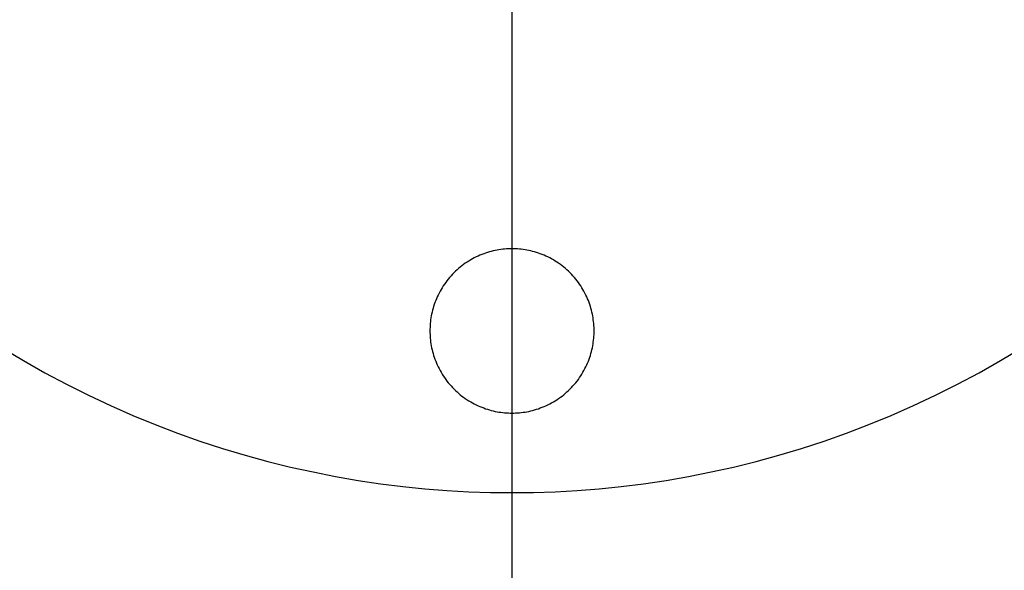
# Model space of a CAD drawing. Header units: millimetres. Extents: x 542 to 1542, y 1213 to 2213.
# Tile 4 of 10: x 978 to 1105, y 1578 to 1649. Entities that reach past the tile are written whole.
import ezdxf

# ---------------------------------------------------------------- set-up
doc = ezdxf.new("R2010")
doc.units = ezdxf.units.MM
doc.layers.add('SISTEMA DE SUJECIÓN', color=7, linetype='Continuous')

msp = doc.modelspace()

# ---------------------------------------------------------------- linework, layer by layer
at = {"layer": 'SISTEMA DE SUJECIÓN'}
for points in [[(1041.9, 1232.6), (1041.9, 2192.6)], [(1041.9, 1619.01), (1041.9, 1702.01)], [(1041.9, 1597.85), (1041.9, 1619.01)], [(976.19, 1606.26), (978.93, 1604.62), (981.69, 1603.05), (984.49, 1601.56), (987.31, 1600.15), (990.15, 1598.81), (993.01, 1597.55), (995.89, 1596.37), (998.78, 1595.27), (1001.68, 1594.24), (1004.59, 1593.29), (1007.5, 1592.42), (1010.42, 1591.63), (1013.33, 1590.9), (1016.25, 1590.26), (1019.15, 1589.68), (1022.05, 1589.18), (1024.94, 1588.75), (1027.81, 1588.39), (1030.67, 1588.1), (1033.51, 1587.88), (1036.33, 1587.72), (1039.12, 1587.63), (1041.9, 1587.6), (1044.67, 1587.63), (1047.47, 1587.72), (1050.29, 1587.88), (1053.13, 1588.1), (1055.99, 1588.39), (1058.86, 1588.75), (1061.75, 1589.18), (1064.64, 1589.68), (1067.55, 1590.26), (1070.46, 1590.9), (1073.38, 1591.63), (1076.29, 1592.42), (1079.21, 1593.29), (1082.12, 1594.24), (1085.02, 1595.27), (1087.91, 1596.37), (1090.79, 1597.55), (1093.65, 1598.81), (1096.49, 1600.15), (1099.31, 1601.56), (1102.1, 1603.05), (1104.87, 1604.62), (1107.6, 1606.26)], [(976.19, 1606.26), (978.93, 1604.62), (981.69, 1603.05), (984.49, 1601.56), (987.31, 1600.15), (990.15, 1598.81), (993.01, 1597.55), (995.89, 1596.37), (998.78, 1595.27), (1001.68, 1594.24), (1004.59, 1593.29), (1007.5, 1592.42), (1010.42, 1591.63), (1013.33, 1590.9), (1016.25, 1590.26), (1019.15, 1589.68), (1022.05, 1589.18), (1024.94, 1588.75), (1027.81, 1588.39), (1030.67, 1588.1), (1033.51, 1587.88), (1036.33, 1587.72), (1039.12, 1587.63), (1041.9, 1587.6), (1044.67, 1587.63), (1047.47, 1587.72), (1050.29, 1587.88), (1053.13, 1588.1), (1055.99, 1588.39), (1058.86, 1588.75), (1061.75, 1589.18), (1064.64, 1589.68), (1067.55, 1590.26), (1070.46, 1590.9), (1073.38, 1591.63), (1076.29, 1592.42), (1079.21, 1593.29), (1082.12, 1594.24), (1085.02, 1595.27), (1087.91, 1596.37), (1090.79, 1597.55), (1093.65, 1598.81), (1096.49, 1600.15), (1099.31, 1601.56), (1102.1, 1603.05), (1104.87, 1604.62), (1107.6, 1606.26)], [(976.19, 1606.26), (978.93, 1604.62), (981.69, 1603.05), (984.49, 1601.56), (987.31, 1600.15), (990.15, 1598.81), (993.01, 1597.55), (995.89, 1596.37), (998.78, 1595.27), (1001.68, 1594.24), (1004.59, 1593.29), (1007.5, 1592.42), (1010.42, 1591.63), (1013.33, 1590.9), (1016.25, 1590.26), (1019.15, 1589.68), (1022.05, 1589.18), (1024.94, 1588.75), (1027.81, 1588.39), (1030.67, 1588.1), (1033.51, 1587.88), (1036.33, 1587.72), (1039.12, 1587.63), (1041.9, 1587.6), (1044.67, 1587.63), (1047.47, 1587.72), (1050.29, 1587.88), (1053.13, 1588.1), (1055.99, 1588.39), (1058.86, 1588.75), (1061.75, 1589.18), (1064.64, 1589.68), (1067.55, 1590.26), (1070.46, 1590.9), (1073.38, 1591.63), (1076.29, 1592.42), (1079.21, 1593.29), (1082.12, 1594.24), (1085.02, 1595.27), (1087.91, 1596.37), (1090.79, 1597.55), (1093.65, 1598.81), (1096.49, 1600.15), (1099.31, 1601.56), (1102.1, 1603.05), (1104.87, 1604.62), (1107.6, 1606.26)], [(1041.9, 1587.6), (1041.9, 1597.85)], [(1041.9, 1222.6), (1041.9, 1587.6)]]:
    msp.add_lwpolyline(points, dxfattribs=at)
msp.add_lwpolyline([(1052.48, 1608.43), (1052.48, 1608.67), (1052.47, 1608.9), (1052.46, 1609.14), (1052.44, 1609.38), (1052.41, 1609.62), (1052.38, 1609.87), (1052.35, 1610.11), (1052.3, 1610.36), (1052.26, 1610.6), (1052.2, 1610.85), (1052.14, 1611.1), (1052.07, 1611.34), (1052, 1611.59), (1051.92, 1611.84), (1051.83, 1612.08), (1051.74, 1612.33), (1051.64, 1612.57), (1051.53, 1612.81), (1051.42, 1613.05), (1051.3, 1613.29), (1051.17, 1613.53), (1051.04, 1613.76), (1050.9, 1613.99), (1050.76, 1614.22), (1050.6, 1614.45), (1050.45, 1614.67), (1050.28, 1614.89), (1050.11, 1615.1), (1049.94, 1615.31), (1049.76, 1615.52), (1049.57, 1615.72), (1049.38, 1615.91), (1049.19, 1616.11), (1048.98, 1616.29), (1048.78, 1616.47), (1048.57, 1616.65), (1048.35, 1616.82), (1048.14, 1616.98), (1047.91, 1617.14), (1047.69, 1617.29), (1047.46, 1617.43), (1047.23, 1617.57), (1047, 1617.71), (1046.76, 1617.83), (1046.52, 1617.95), (1046.28, 1618.06), (1046.04, 1618.17), (1045.79, 1618.27), (1045.55, 1618.36), (1045.3, 1618.45), (1045.06, 1618.53), (1044.81, 1618.61), (1044.56, 1618.67), (1044.32, 1618.73), (1044.07, 1618.79), (1043.82, 1618.84), (1043.58, 1618.88), (1043.33, 1618.92), (1043.09, 1618.95), (1042.85, 1618.97), (1042.61, 1618.99), (1042.37, 1619), (1042.13, 1619.01), (1041.9, 1619.01), (1041.66, 1619.01), (1041.43, 1619), (1041.19, 1618.99), (1040.95, 1618.97), (1040.7, 1618.95), (1040.46, 1618.92), (1040.22, 1618.88), (1039.97, 1618.84), (1039.73, 1618.79), (1039.48, 1618.73), (1039.23, 1618.67), (1038.99, 1618.61), (1038.74, 1618.53), (1038.49, 1618.45), (1038.25, 1618.36), (1038, 1618.27), (1037.76, 1618.17), (1037.52, 1618.06), (1037.28, 1617.95), (1037.04, 1617.83), (1036.8, 1617.71), (1036.57, 1617.57), (1036.33, 1617.43), (1036.11, 1617.29), (1035.88, 1617.14), (1035.66, 1616.98), (1035.44, 1616.82), (1035.23, 1616.65), (1035.02, 1616.47), (1034.81, 1616.29), (1034.61, 1616.11), (1034.41, 1615.91), (1034.22, 1615.72), (1034.04, 1615.52), (1033.86, 1615.31), (1033.68, 1615.1), (1033.51, 1614.89), (1033.35, 1614.67), (1033.19, 1614.45), (1033.04, 1614.22), (1032.89, 1613.99), (1032.76, 1613.76), (1032.62, 1613.53), (1032.5, 1613.29), (1032.38, 1613.05), (1032.26, 1612.81), (1032.16, 1612.57), (1032.06, 1612.33), (1031.96, 1612.08), (1031.88, 1611.84), (1031.8, 1611.59), (1031.72, 1611.34), (1031.66, 1611.1), (1031.59, 1610.85), (1031.54, 1610.6), (1031.49, 1610.36), (1031.45, 1610.11), (1031.41, 1609.87), (1031.38, 1609.62), (1031.36, 1609.38), (1031.34, 1609.14), (1031.33, 1608.9), (1031.32, 1608.67), (1031.31, 1608.43), (1031.32, 1608.2), (1031.33, 1607.96), (1031.34, 1607.72), (1031.36, 1607.48), (1031.38, 1607.24), (1031.41, 1606.99), (1031.45, 1606.75), (1031.49, 1606.5), (1031.54, 1606.26), (1031.59, 1606.01), (1031.66, 1605.77), (1031.72, 1605.52), (1031.8, 1605.27), (1031.88, 1605.03), (1031.96, 1604.78), (1032.06, 1604.53), (1032.16, 1604.29), (1032.26, 1604.05), (1032.38, 1603.81), (1032.5, 1603.57), (1032.62, 1603.33), (1032.76, 1603.1), (1032.89, 1602.87), (1033.04, 1602.64), (1033.19, 1602.41), (1033.35, 1602.19), (1033.51, 1601.97), (1033.68, 1601.76), (1033.86, 1601.55), (1034.04, 1601.34), (1034.22, 1601.14), (1034.41, 1600.95), (1034.61, 1600.76), (1034.81, 1600.57), (1035.02, 1600.39), (1035.23, 1600.21), (1035.44, 1600.04), (1035.66, 1599.88), (1035.88, 1599.72), (1036.11, 1599.57), (1036.33, 1599.43), (1036.57, 1599.29), (1036.8, 1599.16), (1037.04, 1599.03), (1037.28, 1598.91), (1037.52, 1598.8), (1037.76, 1598.69), (1038, 1598.59), (1038.25, 1598.5), (1038.49, 1598.41), (1038.74, 1598.33), (1038.99, 1598.26), (1039.23, 1598.19), (1039.48, 1598.13), (1039.73, 1598.07), (1039.97, 1598.02), (1040.22, 1597.98), (1040.46, 1597.95), (1040.7, 1597.91), (1040.95, 1597.89), (1041.19, 1597.87), (1041.43, 1597.86), (1041.66, 1597.85), (1041.9, 1597.85), (1042.13, 1597.85), (1042.37, 1597.86), (1042.61, 1597.87), (1042.85, 1597.89), (1043.09, 1597.91), (1043.33, 1597.95), (1043.58, 1597.98), (1043.82, 1598.02), (1044.07, 1598.07), (1044.32, 1598.13), (1044.56, 1598.19), (1044.81, 1598.26), (1045.06, 1598.33), (1045.3, 1598.41), (1045.55, 1598.5), (1045.79, 1598.59), (1046.04, 1598.69), (1046.28, 1598.8), (1046.52, 1598.91), (1046.76, 1599.03), (1047, 1599.16), (1047.23, 1599.29), (1047.46, 1599.43), (1047.69, 1599.57), (1047.91, 1599.72), (1048.14, 1599.88), (1048.35, 1600.04), (1048.57, 1600.21), (1048.78, 1600.39), (1048.98, 1600.57), (1049.19, 1600.76), (1049.38, 1600.95), (1049.57, 1601.14), (1049.76, 1601.34), (1049.94, 1601.55), (1050.11, 1601.76), (1050.28, 1601.97), (1050.45, 1602.19), (1050.6, 1602.41), (1050.76, 1602.64), (1050.9, 1602.87), (1051.04, 1603.1), (1051.17, 1603.33), (1051.3, 1603.57), (1051.42, 1603.81), (1051.53, 1604.05), (1051.64, 1604.29), (1051.74, 1604.53), (1051.83, 1604.78), (1051.92, 1605.03), (1052, 1605.27), (1052.07, 1605.52), (1052.14, 1605.77), (1052.2, 1606.01), (1052.26, 1606.26), (1052.3, 1606.5), (1052.35, 1606.75), (1052.38, 1606.99), (1052.41, 1607.24), (1052.44, 1607.48), (1052.46, 1607.72), (1052.47, 1607.96), (1052.48, 1608.2)], close=True, dxfattribs=at)
msp.add_lwpolyline([(1052.48, 1608.43), (1052.48, 1608.67), (1052.47, 1608.9), (1052.46, 1609.14), (1052.44, 1609.38), (1052.41, 1609.62), (1052.38, 1609.87), (1052.35, 1610.11), (1052.3, 1610.36), (1052.26, 1610.6), (1052.2, 1610.85), (1052.14, 1611.1), (1052.07, 1611.34), (1052, 1611.59), (1051.92, 1611.84), (1051.83, 1612.08), (1051.74, 1612.33), (1051.64, 1612.57), (1051.53, 1612.81), (1051.42, 1613.05), (1051.3, 1613.29), (1051.17, 1613.53), (1051.04, 1613.76), (1050.9, 1613.99), (1050.76, 1614.22), (1050.6, 1614.45), (1050.45, 1614.67), (1050.28, 1614.89), (1050.11, 1615.1), (1049.94, 1615.31), (1049.76, 1615.52), (1049.57, 1615.72), (1049.38, 1615.91), (1049.19, 1616.11), (1048.98, 1616.29), (1048.78, 1616.47), (1048.57, 1616.65), (1048.35, 1616.82), (1048.14, 1616.98), (1047.91, 1617.14), (1047.69, 1617.29), (1047.46, 1617.43), (1047.23, 1617.57), (1047, 1617.71), (1046.76, 1617.83), (1046.52, 1617.95), (1046.28, 1618.06), (1046.04, 1618.17), (1045.79, 1618.27), (1045.55, 1618.36), (1045.3, 1618.45), (1045.06, 1618.53), (1044.81, 1618.61), (1044.56, 1618.67), (1044.32, 1618.73), (1044.07, 1618.79), (1043.82, 1618.84), (1043.58, 1618.88), (1043.33, 1618.92), (1043.09, 1618.95), (1042.85, 1618.97), (1042.61, 1618.99), (1042.37, 1619), (1042.13, 1619.01), (1041.9, 1619.01), (1041.66, 1619.01), (1041.43, 1619), (1041.19, 1618.99), (1040.95, 1618.97), (1040.7, 1618.95), (1040.46, 1618.92), (1040.22, 1618.88), (1039.97, 1618.84), (1039.73, 1618.79), (1039.48, 1618.73), (1039.23, 1618.67), (1038.99, 1618.61), (1038.74, 1618.53), (1038.49, 1618.45), (1038.25, 1618.36), (1038, 1618.27), (1037.76, 1618.17), (1037.52, 1618.06), (1037.28, 1617.95), (1037.04, 1617.83), (1036.8, 1617.71), (1036.57, 1617.57), (1036.33, 1617.43), (1036.11, 1617.29), (1035.88, 1617.14), (1035.66, 1616.98), (1035.44, 1616.82), (1035.23, 1616.65), (1035.02, 1616.47), (1034.81, 1616.29), (1034.61, 1616.11), (1034.41, 1615.91), (1034.22, 1615.72), (1034.04, 1615.52), (1033.86, 1615.31), (1033.68, 1615.1), (1033.51, 1614.89), (1033.35, 1614.67), (1033.19, 1614.45), (1033.04, 1614.22), (1032.89, 1613.99), (1032.76, 1613.76), (1032.62, 1613.53), (1032.5, 1613.29), (1032.38, 1613.05), (1032.26, 1612.81), (1032.16, 1612.57), (1032.06, 1612.33), (1031.96, 1612.08), (1031.88, 1611.84), (1031.8, 1611.59), (1031.72, 1611.34), (1031.66, 1611.1), (1031.59, 1610.85), (1031.54, 1610.6), (1031.49, 1610.36), (1031.45, 1610.11), (1031.41, 1609.87), (1031.38, 1609.62), (1031.36, 1609.38), (1031.34, 1609.14), (1031.33, 1608.9), (1031.32, 1608.67), (1031.31, 1608.43), (1031.32, 1608.2), (1031.33, 1607.96), (1031.34, 1607.72), (1031.36, 1607.48), (1031.38, 1607.24), (1031.41, 1606.99), (1031.45, 1606.75), (1031.49, 1606.5), (1031.54, 1606.26), (1031.59, 1606.01), (1031.66, 1605.77), (1031.72, 1605.52), (1031.8, 1605.27), (1031.88, 1605.03), (1031.96, 1604.78), (1032.06, 1604.53), (1032.16, 1604.29), (1032.26, 1604.05), (1032.38, 1603.81), (1032.5, 1603.57), (1032.62, 1603.33), (1032.76, 1603.1), (1032.89, 1602.87), (1033.04, 1602.64), (1033.19, 1602.41), (1033.35, 1602.19), (1033.51, 1601.97), (1033.68, 1601.76), (1033.86, 1601.55), (1034.04, 1601.34), (1034.22, 1601.14), (1034.41, 1600.95), (1034.61, 1600.76), (1034.81, 1600.57), (1035.02, 1600.39), (1035.23, 1600.21), (1035.44, 1600.04), (1035.66, 1599.88), (1035.88, 1599.72), (1036.11, 1599.57), (1036.33, 1599.43), (1036.57, 1599.29), (1036.8, 1599.16), (1037.04, 1599.03), (1037.28, 1598.91), (1037.52, 1598.8), (1037.76, 1598.69), (1038, 1598.59), (1038.25, 1598.5), (1038.49, 1598.41), (1038.74, 1598.33), (1038.99, 1598.26), (1039.23, 1598.19), (1039.48, 1598.13), (1039.73, 1598.07), (1039.97, 1598.02), (1040.22, 1597.98), (1040.46, 1597.95), (1040.7, 1597.91), (1040.95, 1597.89), (1041.19, 1597.87), (1041.43, 1597.86), (1041.66, 1597.85), (1041.9, 1597.85), (1042.13, 1597.85), (1042.37, 1597.86), (1042.61, 1597.87), (1042.85, 1597.89), (1043.09, 1597.91), (1043.33, 1597.95), (1043.58, 1597.98), (1043.82, 1598.02), (1044.07, 1598.07), (1044.32, 1598.13), (1044.56, 1598.19), (1044.81, 1598.26), (1045.06, 1598.33), (1045.3, 1598.41), (1045.55, 1598.5), (1045.79, 1598.59), (1046.04, 1598.69), (1046.28, 1598.8), (1046.52, 1598.91), (1046.76, 1599.03), (1047, 1599.16), (1047.23, 1599.29), (1047.46, 1599.43), (1047.69, 1599.57), (1047.91, 1599.72), (1048.14, 1599.88), (1048.35, 1600.04), (1048.57, 1600.21), (1048.78, 1600.39), (1048.98, 1600.57), (1049.19, 1600.76), (1049.38, 1600.95), (1049.57, 1601.14), (1049.76, 1601.34), (1049.94, 1601.55), (1050.11, 1601.76), (1050.28, 1601.97), (1050.45, 1602.19), (1050.6, 1602.41), (1050.76, 1602.64), (1050.9, 1602.87), (1051.04, 1603.1), (1051.17, 1603.33), (1051.3, 1603.57), (1051.42, 1603.81), (1051.53, 1604.05), (1051.64, 1604.29), (1051.74, 1604.53), (1051.83, 1604.78), (1051.92, 1605.03), (1052, 1605.27), (1052.07, 1605.52), (1052.14, 1605.77), (1052.2, 1606.01), (1052.26, 1606.26), (1052.3, 1606.5), (1052.35, 1606.75), (1052.38, 1606.99), (1052.41, 1607.24), (1052.44, 1607.48), (1052.46, 1607.72), (1052.47, 1607.96), (1052.48, 1608.2)], close=True, dxfattribs=at)
msp.add_lwpolyline([(1052.48, 1608.43), (1052.48, 1608.67), (1052.47, 1608.9), (1052.46, 1609.14), (1052.44, 1609.38), (1052.41, 1609.62), (1052.38, 1609.87), (1052.35, 1610.11), (1052.3, 1610.36), (1052.26, 1610.6), (1052.2, 1610.85), (1052.14, 1611.1), (1052.07, 1611.34), (1052, 1611.59), (1051.92, 1611.84), (1051.83, 1612.08), (1051.74, 1612.33), (1051.64, 1612.57), (1051.53, 1612.81), (1051.42, 1613.05), (1051.3, 1613.29), (1051.17, 1613.53), (1051.04, 1613.76), (1050.9, 1613.99), (1050.76, 1614.22), (1050.6, 1614.45), (1050.45, 1614.67), (1050.28, 1614.89), (1050.11, 1615.1), (1049.94, 1615.31), (1049.76, 1615.52), (1049.57, 1615.72), (1049.38, 1615.91), (1049.19, 1616.11), (1048.98, 1616.29), (1048.78, 1616.47), (1048.57, 1616.65), (1048.35, 1616.82), (1048.14, 1616.98), (1047.91, 1617.14), (1047.69, 1617.29), (1047.46, 1617.43), (1047.23, 1617.57), (1047, 1617.71), (1046.76, 1617.83), (1046.52, 1617.95), (1046.28, 1618.06), (1046.04, 1618.17), (1045.79, 1618.27), (1045.55, 1618.36), (1045.3, 1618.45), (1045.06, 1618.53), (1044.81, 1618.61), (1044.56, 1618.67), (1044.32, 1618.73), (1044.07, 1618.79), (1043.82, 1618.84), (1043.58, 1618.88), (1043.33, 1618.92), (1043.09, 1618.95), (1042.85, 1618.97), (1042.61, 1618.99), (1042.37, 1619), (1042.13, 1619.01), (1041.9, 1619.01), (1041.66, 1619.01), (1041.43, 1619), (1041.19, 1618.99), (1040.95, 1618.97), (1040.7, 1618.95), (1040.46, 1618.92), (1040.22, 1618.88), (1039.97, 1618.84), (1039.73, 1618.79), (1039.48, 1618.73), (1039.23, 1618.67), (1038.99, 1618.61), (1038.74, 1618.53), (1038.49, 1618.45), (1038.25, 1618.36), (1038, 1618.27), (1037.76, 1618.17), (1037.52, 1618.06), (1037.28, 1617.95), (1037.04, 1617.83), (1036.8, 1617.71), (1036.57, 1617.57), (1036.33, 1617.43), (1036.11, 1617.29), (1035.88, 1617.14), (1035.66, 1616.98), (1035.44, 1616.82), (1035.23, 1616.65), (1035.02, 1616.47), (1034.81, 1616.29), (1034.61, 1616.11), (1034.41, 1615.91), (1034.22, 1615.72), (1034.04, 1615.52), (1033.86, 1615.31), (1033.68, 1615.1), (1033.51, 1614.89), (1033.35, 1614.67), (1033.19, 1614.45), (1033.04, 1614.22), (1032.89, 1613.99), (1032.76, 1613.76), (1032.62, 1613.53), (1032.5, 1613.29), (1032.38, 1613.05), (1032.26, 1612.81), (1032.16, 1612.57), (1032.06, 1612.33), (1031.96, 1612.08), (1031.88, 1611.84), (1031.8, 1611.59), (1031.72, 1611.34), (1031.66, 1611.1), (1031.59, 1610.85), (1031.54, 1610.6), (1031.49, 1610.36), (1031.45, 1610.11), (1031.41, 1609.87), (1031.38, 1609.62), (1031.36, 1609.38), (1031.34, 1609.14), (1031.33, 1608.9), (1031.32, 1608.67), (1031.31, 1608.43), (1031.32, 1608.2), (1031.33, 1607.96), (1031.34, 1607.72), (1031.36, 1607.48), (1031.38, 1607.24), (1031.41, 1606.99), (1031.45, 1606.75), (1031.49, 1606.5), (1031.54, 1606.26), (1031.59, 1606.01), (1031.66, 1605.77), (1031.72, 1605.52), (1031.8, 1605.27), (1031.88, 1605.03), (1031.96, 1604.78), (1032.06, 1604.53), (1032.16, 1604.29), (1032.26, 1604.05), (1032.38, 1603.81), (1032.5, 1603.57), (1032.62, 1603.33), (1032.76, 1603.1), (1032.89, 1602.87), (1033.04, 1602.64), (1033.19, 1602.41), (1033.35, 1602.19), (1033.51, 1601.97), (1033.68, 1601.76), (1033.86, 1601.55), (1034.04, 1601.34), (1034.22, 1601.14), (1034.41, 1600.95), (1034.61, 1600.76), (1034.81, 1600.57), (1035.02, 1600.39), (1035.23, 1600.21), (1035.44, 1600.04), (1035.66, 1599.88), (1035.88, 1599.72), (1036.11, 1599.57), (1036.33, 1599.43), (1036.57, 1599.29), (1036.8, 1599.16), (1037.04, 1599.03), (1037.28, 1598.91), (1037.52, 1598.8), (1037.76, 1598.69), (1038, 1598.59), (1038.25, 1598.5), (1038.49, 1598.41), (1038.74, 1598.33), (1038.99, 1598.26), (1039.23, 1598.19), (1039.48, 1598.13), (1039.73, 1598.07), (1039.97, 1598.02), (1040.22, 1597.98), (1040.46, 1597.95), (1040.7, 1597.91), (1040.95, 1597.89), (1041.19, 1597.87), (1041.43, 1597.86), (1041.66, 1597.85), (1041.9, 1597.85), (1042.13, 1597.85), (1042.37, 1597.86), (1042.61, 1597.87), (1042.85, 1597.89), (1043.09, 1597.91), (1043.33, 1597.95), (1043.58, 1597.98), (1043.82, 1598.02), (1044.07, 1598.07), (1044.32, 1598.13), (1044.56, 1598.19), (1044.81, 1598.26), (1045.06, 1598.33), (1045.3, 1598.41), (1045.55, 1598.5), (1045.79, 1598.59), (1046.04, 1598.69), (1046.28, 1598.8), (1046.52, 1598.91), (1046.76, 1599.03), (1047, 1599.16), (1047.23, 1599.29), (1047.46, 1599.43), (1047.69, 1599.57), (1047.91, 1599.72), (1048.14, 1599.88), (1048.35, 1600.04), (1048.57, 1600.21), (1048.78, 1600.39), (1048.98, 1600.57), (1049.19, 1600.76), (1049.38, 1600.95), (1049.57, 1601.14), (1049.76, 1601.34), (1049.94, 1601.55), (1050.11, 1601.76), (1050.28, 1601.97), (1050.45, 1602.19), (1050.6, 1602.41), (1050.76, 1602.64), (1050.9, 1602.87), (1051.04, 1603.1), (1051.17, 1603.33), (1051.3, 1603.57), (1051.42, 1603.81), (1051.53, 1604.05), (1051.64, 1604.29), (1051.74, 1604.53), (1051.83, 1604.78), (1051.92, 1605.03), (1052, 1605.27), (1052.07, 1605.52), (1052.14, 1605.77), (1052.2, 1606.01), (1052.26, 1606.26), (1052.3, 1606.5), (1052.35, 1606.75), (1052.38, 1606.99), (1052.41, 1607.24), (1052.44, 1607.48), (1052.46, 1607.72), (1052.47, 1607.96), (1052.48, 1608.2)], close=True, dxfattribs=at)
at = {"layer": 'SISTEMA DE SUJECIÓN', "extrusion": (1, 0, 0)}
for points in [[(1619.01, 105.83), (1619.01, 126.67)], [(1608.43, 105.83), (1608.43, 126.67)], [(1608.43, 105.83), (1608.43, 126.67)], [(1597.85, 105.83), (1597.85, 126.67)], [(1587.6, 105.83), (1587.6, 126.67)]]:
    msp.add_lwpolyline(points, dxfattribs=at)

doc.saveas('drawing.dxf')
